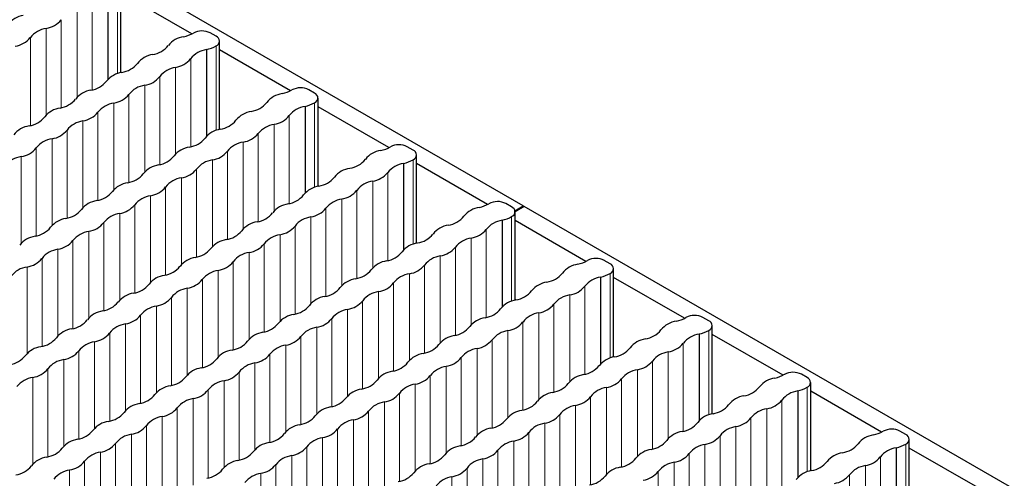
# Paper-space layout 'Blatt2' of a CAD drawing. Header units: millimetres. Extents: x 5 to 418, y 2 to 292.
# Tile 54 of 73: x 165.23 to 179.12, y 256.14 to 262.61. Entities that reach past the tile are written whole.
import ezdxf

# ---------------------------------------------------------------- set-up
doc = ezdxf.new("R2010")
doc.units = ezdxf.units.MM

psp = doc.layouts.new('Blatt2')

# ---------------------------------------------------------------- linework, layer by layer
at = {"color": 7, "linetype": 'Continuous', "lineweight": 25}
for p, q in [((172.333, 259.98), (153.014, 271.133)), ((166.656, 261.862), (166.656, 263.109)), ((166.473, 262.989), (166.473, 261.766)), ((167.656, 262.408), (166.656, 262.985)), ((167.998, 262.374), (167.916, 262.422)), ((168.047, 261.059), (168.047, 262.306)), ((167.864, 262.186), (167.864, 260.963)), ((169.047, 261.605), (168.047, 262.183)), ((169.389, 261.571), (169.306, 261.619)), ((169.438, 260.257), (169.438, 261.503)), ((169.254, 261.384), (169.254, 260.161)), ((170.437, 260.803), (169.438, 261.38)), ((170.78, 260.768), (170.697, 260.816)), ((170.645, 260.581), (170.645, 259.358)), ((170.828, 259.454), (170.828, 260.7)), ((171.828, 260), (170.828, 260.577)), ((172.17, 259.966), (172.088, 260.013)), ((172.219, 258.651), (172.219, 259.898)), ((172.333, 259.98), (172.349, 259.971)), ((191.669, 248.818), (172.349, 259.971)), ((172.035, 259.778), (172.035, 258.555)), ((173.219, 259.197), (172.219, 259.774)), ((173.561, 259.163), (173.478, 259.21)), ((173.61, 257.848), (173.61, 259.095)), ((173.426, 258.975), (173.426, 257.752)), ((174.609, 258.394), (173.61, 258.971)), ((174.951, 258.36), (174.869, 258.408)), ((175, 257.045), (175, 258.292)), ((174.817, 258.172), (174.817, 256.949)), ((176, 257.591), (175, 258.168)), ((176.342, 257.557), (176.26, 257.605)), ((176.207, 257.37), (176.207, 256.147)), ((176.391, 256.243), (176.391, 257.489)), ((177.391, 256.789), (176.391, 257.366)), ((177.733, 256.754), (177.65, 256.802)), ((177.782, 255.44), (177.782, 256.686)), ((177.598, 256.567), (177.598, 255.344)), ((178.781, 255.986), (177.782, 256.563))]:
    psp.add_line(p, q, dxfattribs=at)
at = {"color": 7, "linetype": 'Continuous', "lineweight": 18}
for p, q in [((166.608, 263.041), (166.608, 261.848)), ((166.249, 262.86), (166.249, 261.617)), ((166.037, 262.737), (166.037, 261.515)), ((165.813, 262.608), (165.813, 261.365)), ((165.601, 262.486), (165.601, 261.263)), ((165.377, 262.357), (165.377, 261.114)), ((167.998, 262.238), (167.998, 261.045)), ((167.64, 262.057), (167.64, 260.814)), ((167.427, 261.935), (167.427, 260.712)), ((166.991, 261.683), (166.991, 260.46)), ((167.204, 261.805), (167.204, 260.563)), ((166.768, 261.554), (166.768, 260.311)), ((166.555, 261.431), (166.555, 260.208)), ((169.389, 261.435), (169.389, 260.242)), ((166.332, 261.302), (166.332, 260.059)), ((166.119, 261.179), (166.119, 259.957)), ((168.818, 261.132), (168.818, 259.909)), ((169.03, 261.254), (169.03, 260.011)), ((165.896, 261.05), (165.896, 259.807)), ((168.594, 261.003), (168.594, 259.76)), ((165.683, 260.928), (165.683, 259.705)), ((168.382, 260.88), (168.382, 259.657)), ((165.459, 260.799), (165.459, 259.556)), ((168.158, 260.751), (168.158, 259.508)), ((165.247, 260.676), (165.247, 259.453)), ((167.946, 260.628), (167.946, 259.406)), ((170.78, 260.632), (170.78, 259.44)), ((167.722, 260.499), (167.722, 259.256)), ((170.421, 260.452), (170.421, 259.209)), ((167.51, 260.377), (167.51, 259.154)), ((170.209, 260.329), (170.209, 259.106)), ((167.286, 260.247), (167.286, 259.005)), ((169.985, 260.2), (169.985, 258.957)), ((167.074, 260.125), (167.074, 258.902)), ((169.773, 260.077), (169.773, 258.854)), ((166.638, 259.873), (166.638, 258.65)), ((166.85, 259.996), (166.85, 258.753)), ((169.549, 259.948), (169.549, 258.705)), ((172.217, 259.913), (172.333, 259.98)), ((172.219, 259.896), (172.349, 259.971)), ((166.414, 259.744), (166.414, 258.501)), ((169.337, 259.826), (169.337, 258.603)), ((172.17, 259.83), (172.17, 258.637)), ((166.202, 259.621), (166.202, 258.399)), ((169.113, 259.696), (169.113, 258.453)), ((171.812, 259.649), (171.812, 258.406)), ((165.978, 259.492), (165.978, 258.249)), ((168.901, 259.574), (168.901, 258.351)), ((171.599, 259.526), (171.599, 258.303)), ((165.766, 259.37), (165.766, 258.147)), ((168.465, 259.322), (168.465, 258.099)), ((168.677, 259.445), (168.677, 258.202)), ((171.376, 259.397), (171.376, 258.154)), ((165.542, 259.241), (165.542, 257.998)), ((168.241, 259.193), (168.241, 257.95)), ((171.163, 259.275), (171.163, 258.052)), ((165.33, 259.118), (165.33, 257.895)), ((168.029, 259.07), (168.029, 257.848)), ((170.94, 259.145), (170.94, 257.902)), ((167.805, 258.941), (167.805, 257.698)), ((170.727, 259.023), (170.727, 257.8)), ((173.561, 259.027), (173.561, 257.834)), ((167.592, 258.819), (167.592, 257.596)), ((170.291, 258.771), (170.291, 257.548)), ((170.504, 258.894), (170.504, 257.651)), ((173.202, 258.846), (173.202, 257.603)), ((167.369, 258.689), (167.369, 257.447)), ((170.067, 258.642), (170.067, 257.399)), ((172.99, 258.723), (172.99, 257.501)), ((167.156, 258.567), (167.156, 257.344)), ((169.855, 258.519), (169.855, 257.296)), ((172.766, 258.594), (172.766, 257.351)), ((166.933, 258.438), (166.933, 257.195)), ((169.631, 258.39), (169.631, 257.147)), ((172.33, 258.343), (172.33, 257.1)), ((172.554, 258.472), (172.554, 257.249)), ((166.72, 258.315), (166.72, 257.092)), ((169.419, 258.268), (169.419, 257.045)), ((172.118, 258.22), (172.118, 256.997)), ((174.951, 258.224), (174.951, 257.031)), ((166.284, 258.064), (166.284, 256.841)), ((166.497, 258.186), (166.497, 256.943)), ((169.195, 258.138), (169.195, 256.895)), ((171.894, 258.091), (171.894, 256.848)), ((166.061, 257.934), (166.061, 256.691)), ((168.983, 258.016), (168.983, 256.793)), ((171.682, 257.968), (171.682, 256.745)), ((174.593, 258.043), (174.593, 256.8)), ((165.848, 257.812), (165.848, 256.589)), ((168.759, 257.887), (168.759, 256.644)), ((171.458, 257.839), (171.458, 256.596)), ((174.157, 257.791), (174.157, 256.549)), ((174.381, 257.921), (174.381, 256.698)), ((165.624, 257.683), (165.624, 256.44)), ((168.547, 257.764), (168.547, 256.541)), ((171.246, 257.717), (171.246, 256.494)), ((173.945, 257.669), (173.945, 256.446)), ((165.412, 257.56), (165.412, 256.337)), ((168.111, 257.512), (168.111, 256.29)), ((168.323, 257.635), (168.323, 256.392)), ((171.022, 257.587), (171.022, 256.344)), ((173.721, 257.54), (173.721, 256.297)), ((167.887, 257.383), (167.887, 256.14)), ((170.81, 257.465), (170.81, 256.242)), ((173.509, 257.417), (173.509, 256.194)), ((176.342, 257.421), (176.342, 256.228)), ((167.675, 257.261), (167.675, 256.038)), ((170.586, 257.336), (170.586, 256.093)), ((173.285, 257.288), (173.285, 256.045)), ((175.984, 257.24), (175.984, 255.997)), ((167.451, 257.132), (167.451, 255.889)), ((170.374, 257.213), (170.374, 255.99)), ((173.073, 257.165), (173.073, 255.943)), ((175.771, 257.118), (175.771, 255.895)), ((167.239, 257.009), (167.239, 255.786)), ((169.938, 256.961), (169.938, 255.738)), ((170.15, 257.084), (170.15, 255.841)), ((172.849, 257.036), (172.849, 255.793)), ((175.548, 256.989), (175.548, 255.746)), ((167.015, 256.88), (167.015, 255.637)), ((169.714, 256.832), (169.714, 255.589)), ((172.637, 256.914), (172.637, 255.691)), ((175.335, 256.866), (175.335, 255.643)), ((166.803, 256.757), (166.803, 255.534)), ((169.502, 256.71), (169.502, 255.487)), ((172.413, 256.785), (172.413, 255.542)), ((175.112, 256.737), (175.112, 255.494)), ((166.579, 256.628), (166.579, 255.385)), ((169.278, 256.58), (169.278, 255.338)), ((171.977, 256.533), (171.977, 255.29)), ((172.2, 256.662), (172.2, 255.439)), ((174.899, 256.614), (174.899, 255.392)), ((177.733, 256.618), (177.733, 255.426)), ((166.367, 256.506), (166.367, 255.283)), ((169.066, 256.458), (169.066, 255.235)), ((171.764, 256.41), (171.764, 255.187)), ((174.675, 256.485), (174.675, 255.242)), ((177.374, 256.438), (177.374, 255.195)), ((165.931, 256.254), (165.931, 255.031)), ((166.143, 256.376), (166.143, 255.133)), ((168.842, 256.329), (168.842, 255.086)), ((171.541, 256.281), (171.541, 255.038)), ((174.463, 256.363), (174.463, 255.14)), ((177.162, 256.315), (177.162, 255.092)), ((168.63, 256.206), (168.63, 254.983)), ((171.328, 256.159), (171.328, 254.936)), ((174.239, 256.233), (174.239, 254.991)), ((176.938, 256.186), (176.938, 254.943))]:
    psp.add_line(p, q, dxfattribs=at)
at = {"color": 7, "linetype": 'Continuous', "lineweight": 25}
for centre, radius, start, end in [((165.327, 262.333), 0.338, 98.3389, 141.6557), ((165.549, 262.82), 0.338, 278.7655, 321.2291), ((165.652, 262.139), 0.35, 98.3462, 141.6484), ((167.59, 262.034), 0.338, 98.3389, 141.6557), ((167.452, 262.809), 0.45, 281.3825, 300.1129), ((167.798, 262.195), 0.255, 62.5492, 118.1326), ((167.972, 262.306), 0.0728, 290.7834, 69.2166), ((165.113, 262.568), 0.338, 278.7655, 321.2291), ((167.051, 262.463), 0.35, 278.7581, 321.2365), ((167.755, 262.672), 0.497, 282.5999, 299.2769), ((167.154, 261.782), 0.338, 98.3389, 141.6557), ((167.914, 261.84), 0.35, 98.3462, 141.6484), ((166.615, 262.211), 0.35, 278.7581, 321.2365), ((167.376, 262.269), 0.338, 278.7655, 321.2291), ((166.718, 261.53), 0.338, 98.3389, 141.6557), ((167.478, 261.588), 0.35, 98.3462, 141.6484), ((166.179, 261.96), 0.35, 278.7581, 321.2365), ((167.042, 261.336), 0.35, 98.3462, 141.6484), ((166.94, 262.017), 0.338, 278.7655, 321.2291), ((166.282, 261.279), 0.338, 98.3389, 141.6557), ((166.504, 261.766), 0.338, 278.7655, 321.2291), ((168.98, 261.231), 0.338, 98.3389, 141.6557), ((168.843, 262.007), 0.45, 281.3825, 300.1129), ((169.189, 261.392), 0.255, 62.5492, 118.1326), ((169.363, 261.503), 0.0728, 290.7834, 69.2166), ((165.743, 261.708), 0.35, 278.7581, 321.2365), ((166.606, 261.085), 0.35, 98.3462, 141.6484), ((168.442, 261.66), 0.35, 278.7581, 321.2365), ((169.146, 261.869), 0.497, 282.5999, 299.2769), ((165.846, 261.027), 0.338, 98.3389, 141.6557), ((166.068, 261.514), 0.338, 278.7655, 321.2291), ((168.544, 260.979), 0.338, 98.3389, 141.6557), ((169.305, 261.037), 0.35, 98.3462, 141.6484), ((165.307, 261.456), 0.35, 278.7581, 321.2365), ((166.17, 260.833), 0.35, 98.3462, 141.6484), ((168.006, 261.408), 0.35, 278.7581, 321.2365), ((168.869, 260.785), 0.35, 98.3462, 141.6484), ((168.767, 261.466), 0.338, 278.7655, 321.2291), ((165.409, 260.775), 0.338, 98.3389, 141.6557), ((165.632, 261.262), 0.338, 278.7655, 321.2291), ((168.108, 260.728), 0.338, 98.3389, 141.6557), ((168.331, 261.215), 0.338, 278.7655, 321.2291), ((165.734, 260.581), 0.35, 98.3462, 141.6484), ((167.57, 261.157), 0.35, 278.7581, 321.2365), ((168.433, 260.534), 0.35, 98.3462, 141.6484), ((170.579, 260.589), 0.255, 62.5492, 118.1326), ((165.196, 261.01), 0.338, 278.7655, 321.2291), ((167.672, 260.476), 0.338, 98.3389, 141.6557), ((167.894, 260.963), 0.338, 278.7655, 321.2291), ((170.371, 260.428), 0.338, 98.3389, 141.6557), ((170.233, 261.204), 0.45, 281.3825, 300.1129), ((170.754, 260.7), 0.0728, 290.7834, 69.2166), ((165.298, 260.33), 0.35, 98.3462, 141.6484), ((167.134, 260.905), 0.35, 278.7581, 321.2365), ((167.997, 260.282), 0.35, 98.3462, 141.6484), ((169.833, 260.857), 0.35, 278.7581, 321.2365), ((170.696, 260.234), 0.35, 98.3462, 141.6484), ((170.536, 261.066), 0.497, 282.5999, 299.2769), ((166.698, 260.653), 0.35, 278.7581, 321.2365), ((167.236, 260.224), 0.338, 98.3389, 141.6557), ((167.458, 260.711), 0.338, 278.7655, 321.2291), ((169.935, 260.176), 0.338, 98.3389, 141.6557), ((170.157, 260.663), 0.338, 278.7655, 321.2291), ((166.8, 259.972), 0.338, 98.3389, 141.6557), ((167.561, 260.03), 0.35, 98.3462, 141.6484), ((169.397, 260.606), 0.35, 278.7581, 321.2365), ((170.26, 259.983), 0.35, 98.3462, 141.6484), ((166.262, 260.402), 0.35, 278.7581, 321.2365), ((167.022, 260.459), 0.338, 278.7655, 321.2291), ((169.499, 259.925), 0.338, 98.3389, 141.6557), ((169.721, 260.412), 0.338, 278.7655, 321.2291), ((166.364, 259.721), 0.338, 98.3389, 141.6557), ((167.125, 259.778), 0.35, 98.3462, 141.6484), ((169.063, 259.673), 0.338, 98.3389, 141.6557), ((168.96, 260.354), 0.35, 278.7581, 321.2365), ((169.824, 259.731), 0.35, 98.3462, 141.6484), ((171.624, 260.401), 0.45, 281.3825, 300.1129), ((171.97, 259.787), 0.255, 62.5492, 118.1326), ((165.826, 260.15), 0.35, 278.7581, 321.2365), ((166.689, 259.527), 0.35, 98.3462, 141.6484), ((166.586, 260.208), 0.338, 278.7655, 321.2291), ((168.524, 260.102), 0.35, 278.7581, 321.2365), ((169.285, 260.16), 0.338, 278.7655, 321.2291), ((171.762, 259.625), 0.338, 98.3389, 141.6557), ((172.144, 259.898), 0.0728, 290.7834, 69.2166), ((165.928, 259.469), 0.338, 98.3389, 141.6557), ((166.15, 259.956), 0.338, 278.7655, 321.2291), ((168.627, 259.421), 0.338, 98.3389, 141.6557), ((169.388, 259.479), 0.35, 98.3462, 141.6484), ((171.223, 260.055), 0.35, 278.7581, 321.2365), ((172.086, 259.431), 0.35, 98.3462, 141.6484), ((171.927, 260.263), 0.497, 282.5999, 299.2769), ((165.39, 259.898), 0.35, 278.7581, 321.2365), ((166.253, 259.275), 0.35, 98.3462, 141.6484), ((168.088, 259.85), 0.35, 278.7581, 321.2365), ((168.849, 259.908), 0.338, 278.7655, 321.2291), ((171.326, 259.374), 0.338, 98.3389, 141.6557), ((171.548, 259.861), 0.338, 278.7655, 321.2291), ((165.492, 259.217), 0.338, 98.3389, 141.6557), ((165.714, 259.704), 0.338, 278.7655, 321.2291), ((168.191, 259.17), 0.338, 98.3389, 141.6557), ((168.951, 259.227), 0.35, 98.3462, 141.6484), ((170.89, 259.122), 0.338, 98.3389, 141.6557), ((170.787, 259.803), 0.35, 278.7581, 321.2365), ((171.65, 259.18), 0.35, 98.3462, 141.6484), ((165.817, 259.023), 0.35, 98.3462, 141.6484), ((167.652, 259.599), 0.35, 278.7581, 321.2365), ((168.515, 258.976), 0.35, 98.3462, 141.6484), ((168.413, 259.657), 0.338, 278.7655, 321.2291), ((170.351, 259.551), 0.35, 278.7581, 321.2365), ((171.112, 259.609), 0.338, 278.7655, 321.2291), ((165.278, 259.452), 0.338, 278.7655, 321.2291), ((167.755, 258.918), 0.338, 98.3389, 141.6557), ((167.977, 259.405), 0.338, 278.7655, 321.2291), ((170.454, 258.87), 0.338, 98.3389, 141.6557), ((171.214, 258.928), 0.35, 98.3462, 141.6484), ((173.014, 259.598), 0.45, 281.3825, 300.1129), ((173.361, 258.984), 0.255, 62.5492, 118.1326), ((165.381, 258.772), 0.35, 98.3462, 141.6484), ((167.216, 259.347), 0.35, 278.7581, 321.2365), ((168.079, 258.724), 0.35, 98.3462, 141.6484), ((169.915, 259.299), 0.35, 278.7581, 321.2365), ((170.676, 259.357), 0.338, 278.7655, 321.2291), ((173.152, 258.823), 0.338, 98.3389, 141.6557), ((173.535, 259.095), 0.0728, 290.7834, 69.2166), ((167.319, 258.666), 0.338, 98.3389, 141.6557), ((167.541, 259.153), 0.338, 278.7655, 321.2291), ((170.017, 258.618), 0.338, 98.3389, 141.6557), ((170.778, 258.676), 0.35, 98.3462, 141.6484), ((172.716, 258.571), 0.338, 98.3389, 141.6557), ((172.614, 259.252), 0.35, 278.7581, 321.2365), ((173.477, 258.629), 0.35, 98.3462, 141.6484), ((173.318, 259.461), 0.497, 282.5999, 299.2769), ((166.78, 259.095), 0.35, 278.7581, 321.2365), ((167.643, 258.472), 0.35, 98.3462, 141.6484), ((169.479, 259.048), 0.35, 278.7581, 321.2365), ((170.342, 258.425), 0.35, 98.3462, 141.6484), ((170.24, 259.105), 0.338, 278.7655, 321.2291), ((172.178, 259), 0.35, 278.7581, 321.2365), ((172.938, 259.058), 0.338, 278.7655, 321.2291), ((166.344, 258.844), 0.35, 278.7581, 321.2365), ((166.883, 258.414), 0.338, 98.3389, 141.6557), ((167.105, 258.901), 0.338, 278.7655, 321.2291), ((169.581, 258.367), 0.338, 98.3389, 141.6557), ((169.804, 258.854), 0.338, 278.7655, 321.2291), ((172.28, 258.319), 0.338, 98.3389, 141.6557), ((173.041, 258.377), 0.35, 98.3462, 141.6484), ((166.447, 258.163), 0.338, 98.3389, 141.6557), ((167.207, 258.22), 0.35, 98.3462, 141.6484), ((169.043, 258.796), 0.35, 278.7581, 321.2365), ((169.906, 258.173), 0.35, 98.3462, 141.6484), ((171.742, 258.748), 0.35, 278.7581, 321.2365), ((172.502, 258.806), 0.338, 278.7655, 321.2291), ((165.908, 258.592), 0.35, 278.7581, 321.2365), ((166.669, 258.65), 0.338, 278.7655, 321.2291), ((169.145, 258.115), 0.338, 98.3389, 141.6557), ((169.368, 258.602), 0.338, 278.7655, 321.2291), ((171.844, 258.067), 0.338, 98.3389, 141.6557), ((172.066, 258.554), 0.338, 278.7655, 321.2291), ((172.605, 258.125), 0.35, 98.3462, 141.6484), ((174.543, 258.02), 0.338, 98.3389, 141.6557), ((174.405, 258.795), 0.45, 281.3825, 300.1129), ((174.751, 258.181), 0.255, 62.5492, 118.1326), ((174.926, 258.292), 0.0728, 290.7834, 69.2166), ((166.011, 257.911), 0.338, 98.3389, 141.6557), ((166.771, 257.969), 0.35, 98.3462, 141.6484), ((168.607, 258.544), 0.35, 278.7581, 321.2365), ((169.47, 257.921), 0.35, 98.3462, 141.6484), ((171.306, 258.497), 0.35, 278.7581, 321.2365), ((172.169, 257.874), 0.35, 98.3462, 141.6484), ((174.004, 258.449), 0.35, 278.7581, 321.2365), ((174.708, 258.658), 0.497, 282.5999, 299.2769), ((165.472, 258.34), 0.35, 278.7581, 321.2365), ((166.335, 257.717), 0.35, 98.3462, 141.6484), ((166.233, 258.398), 0.338, 278.7655, 321.2291), ((168.171, 258.292), 0.35, 278.7581, 321.2365), ((168.709, 257.863), 0.338, 98.3389, 141.6557), ((168.932, 258.35), 0.338, 278.7655, 321.2291), ((171.408, 257.816), 0.338, 98.3389, 141.6557), ((171.63, 258.303), 0.338, 278.7655, 321.2291), ((174.107, 257.768), 0.338, 98.3389, 141.6557), ((174.868, 257.826), 0.35, 98.3462, 141.6484), ((165.574, 257.659), 0.338, 98.3389, 141.6557), ((165.797, 258.146), 0.338, 278.7655, 321.2291), ((168.273, 257.612), 0.338, 98.3389, 141.6557), ((169.034, 257.669), 0.35, 98.3462, 141.6484), ((170.87, 258.245), 0.35, 278.7581, 321.2365), ((171.733, 257.622), 0.35, 98.3462, 141.6484), ((173.568, 258.197), 0.35, 278.7581, 321.2365), ((174.329, 258.255), 0.338, 278.7655, 321.2291), ((165.036, 258.088), 0.35, 278.7581, 321.2365), ((165.899, 257.465), 0.35, 98.3462, 141.6484), ((167.735, 258.041), 0.35, 278.7581, 321.2365), ((168.496, 258.099), 0.338, 278.7655, 321.2291), ((170.972, 257.564), 0.338, 98.3389, 141.6557), ((171.194, 258.051), 0.338, 278.7655, 321.2291), ((173.671, 257.516), 0.338, 98.3389, 141.6557), ((173.893, 258.003), 0.338, 278.7655, 321.2291), ((174.432, 257.574), 0.35, 98.3462, 141.6484), ((165.361, 257.894), 0.338, 278.7655, 321.2291), ((167.837, 257.36), 0.338, 98.3389, 141.6557), ((168.598, 257.418), 0.35, 98.3462, 141.6484), ((170.536, 257.312), 0.338, 98.3389, 141.6557), ((170.434, 257.993), 0.35, 278.7581, 321.2365), ((171.297, 257.37), 0.35, 98.3462, 141.6484), ((173.132, 257.946), 0.35, 278.7581, 321.2365), ((173.995, 257.322), 0.35, 98.3462, 141.6484), ((165.463, 257.214), 0.35, 98.3462, 141.6484), ((167.299, 257.789), 0.35, 278.7581, 321.2365), ((168.162, 257.166), 0.35, 98.3462, 141.6484), ((168.059, 257.847), 0.338, 278.7655, 321.2291), ((169.998, 257.741), 0.35, 278.7581, 321.2365), ((170.758, 257.799), 0.338, 278.7655, 321.2291), ((173.235, 257.265), 0.338, 98.3389, 141.6557), ((173.457, 257.752), 0.338, 278.7655, 321.2291), ((175.934, 257.217), 0.338, 98.3389, 141.6557), ((175.796, 257.993), 0.45, 281.3825, 300.1129), ((176.142, 257.378), 0.255, 62.5492, 118.1326), ((176.316, 257.489), 0.0728, 290.7834, 69.2166), ((167.401, 257.108), 0.338, 98.3389, 141.6557), ((167.623, 257.595), 0.338, 278.7655, 321.2291), ((170.1, 257.061), 0.338, 98.3389, 141.6557), ((170.861, 257.118), 0.35, 98.3462, 141.6484), ((172.696, 257.694), 0.35, 278.7581, 321.2365), ((173.559, 257.071), 0.35, 98.3462, 141.6484), ((175.395, 257.646), 0.35, 278.7581, 321.2365), ((176.258, 257.023), 0.35, 98.3462, 141.6484), ((176.099, 257.855), 0.497, 282.5999, 299.2769), ((166.863, 257.537), 0.35, 278.7581, 321.2365), ((167.726, 256.914), 0.35, 98.3462, 141.6484), ((169.562, 257.49), 0.35, 278.7581, 321.2365), ((170.322, 257.548), 0.338, 278.7655, 321.2291), ((172.799, 257.013), 0.338, 98.3389, 141.6557), ((173.021, 257.5), 0.338, 278.7655, 321.2291), ((175.498, 256.965), 0.338, 98.3389, 141.6557), ((175.72, 257.452), 0.338, 278.7655, 321.2291), ((166.965, 256.856), 0.338, 98.3389, 141.6557), ((167.187, 257.343), 0.338, 278.7655, 321.2291), ((169.664, 256.809), 0.338, 98.3389, 141.6557), ((170.425, 256.867), 0.35, 98.3462, 141.6484), ((172.363, 256.761), 0.338, 98.3389, 141.6557), ((172.26, 257.442), 0.35, 278.7581, 321.2365), ((173.123, 256.819), 0.35, 98.3462, 141.6484), ((174.959, 257.394), 0.35, 278.7581, 321.2365), ((175.822, 256.771), 0.35, 98.3462, 141.6484), ((166.427, 257.286), 0.35, 278.7581, 321.2365), ((167.29, 256.663), 0.35, 98.3462, 141.6484), ((169.125, 257.238), 0.35, 278.7581, 321.2365), ((169.989, 256.615), 0.35, 98.3462, 141.6484), ((169.886, 257.296), 0.338, 278.7655, 321.2291), ((171.824, 257.19), 0.35, 278.7581, 321.2365), ((172.585, 257.248), 0.338, 278.7655, 321.2291), ((175.061, 256.714), 0.338, 98.3389, 141.6557), ((175.284, 257.201), 0.338, 278.7655, 321.2291), ((165.991, 257.034), 0.35, 278.7581, 321.2365), ((166.529, 256.605), 0.338, 98.3389, 141.6557), ((166.751, 257.092), 0.338, 278.7655, 321.2291), ((169.228, 256.557), 0.338, 98.3389, 141.6557), ((169.45, 257.044), 0.338, 278.7655, 321.2291), ((171.927, 256.509), 0.338, 98.3389, 141.6557), ((172.687, 256.567), 0.35, 98.3462, 141.6484), ((174.523, 257.143), 0.35, 278.7581, 321.2365), ((175.386, 256.52), 0.35, 98.3462, 141.6484), ((177.533, 256.575), 0.255, 62.5492, 118.1326), ((166.093, 256.353), 0.338, 98.3389, 141.6557), ((166.854, 256.411), 0.35, 98.3462, 141.6484), ((168.689, 256.986), 0.35, 278.7581, 321.2365), ((169.552, 256.363), 0.35, 98.3462, 141.6484), ((171.388, 256.939), 0.35, 278.7581, 321.2365), ((172.149, 256.996), 0.338, 278.7655, 321.2291), ((174.087, 256.891), 0.35, 278.7581, 321.2365), ((174.625, 256.462), 0.338, 98.3389, 141.6557), ((174.848, 256.949), 0.338, 278.7655, 321.2291), ((177.324, 256.414), 0.338, 98.3389, 141.6557), ((177.186, 257.19), 0.45, 281.3825, 300.1129), ((177.707, 256.686), 0.0728, 290.7834, 69.2166), ((165.555, 256.782), 0.35, 278.7581, 321.2365), ((166.315, 256.84), 0.338, 278.7655, 321.2291), ((168.792, 256.305), 0.338, 98.3389, 141.6557), ((169.014, 256.792), 0.338, 278.7655, 321.2291), ((171.491, 256.258), 0.338, 98.3389, 141.6557), ((171.713, 256.745), 0.338, 278.7655, 321.2291), ((172.251, 256.316), 0.35, 98.3462, 141.6484), ((174.189, 256.21), 0.338, 98.3389, 141.6557), ((174.95, 256.268), 0.35, 98.3462, 141.6484), ((176.786, 256.843), 0.35, 278.7581, 321.2365), ((177.649, 256.22), 0.35, 98.3462, 141.6484), ((177.49, 257.052), 0.497, 282.5999, 299.2769), ((165.657, 256.101), 0.338, 98.3389, 141.6557), ((166.418, 256.159), 0.35, 98.3462, 141.6484), ((168.253, 256.735), 0.35, 278.7581, 321.2365), ((169.116, 256.111), 0.35, 98.3462, 141.6484), ((170.952, 256.687), 0.35, 278.7581, 321.2365), ((171.815, 256.064), 0.35, 98.3462, 141.6484), ((173.651, 256.639), 0.35, 278.7581, 321.2365), ((174.412, 256.697), 0.338, 278.7655, 321.2291), ((176.888, 256.162), 0.338, 98.3389, 141.6557), ((177.11, 256.649), 0.338, 278.7655, 321.2291), ((165.119, 256.53), 0.35, 278.7581, 321.2365), ((165.982, 255.907), 0.35, 98.3462, 141.6484), ((165.879, 256.588), 0.338, 278.7655, 321.2291), ((167.817, 256.483), 0.35, 278.7581, 321.2365), ((168.356, 256.054), 0.338, 98.3389, 141.6557), ((168.578, 256.541), 0.338, 278.7655, 321.2291), ((171.055, 256.006), 0.338, 98.3389, 141.6557), ((171.277, 256.493), 0.338, 278.7655, 321.2291), ((173.753, 255.958), 0.338, 98.3389, 141.6557), ((174.514, 256.016), 0.35, 98.3462, 141.6484), ((176.35, 256.592), 0.35, 278.7581, 321.2365), ((177.213, 255.969), 0.35, 98.3462, 141.6484), ((168.68, 255.86), 0.35, 98.3462, 141.6484), ((170.516, 256.435), 0.35, 278.7581, 321.2365), ((171.379, 255.812), 0.35, 98.3462, 141.6484), ((173.215, 256.388), 0.35, 278.7581, 321.2365), ((173.976, 256.445), 0.338, 278.7655, 321.2291), ((176.452, 255.911), 0.338, 98.3389, 141.6557), ((176.674, 256.398), 0.338, 278.7655, 321.2291)]:
    psp.add_arc(centre, radius, start, end, dxfattribs=at)

doc.saveas('drawing.dxf')
